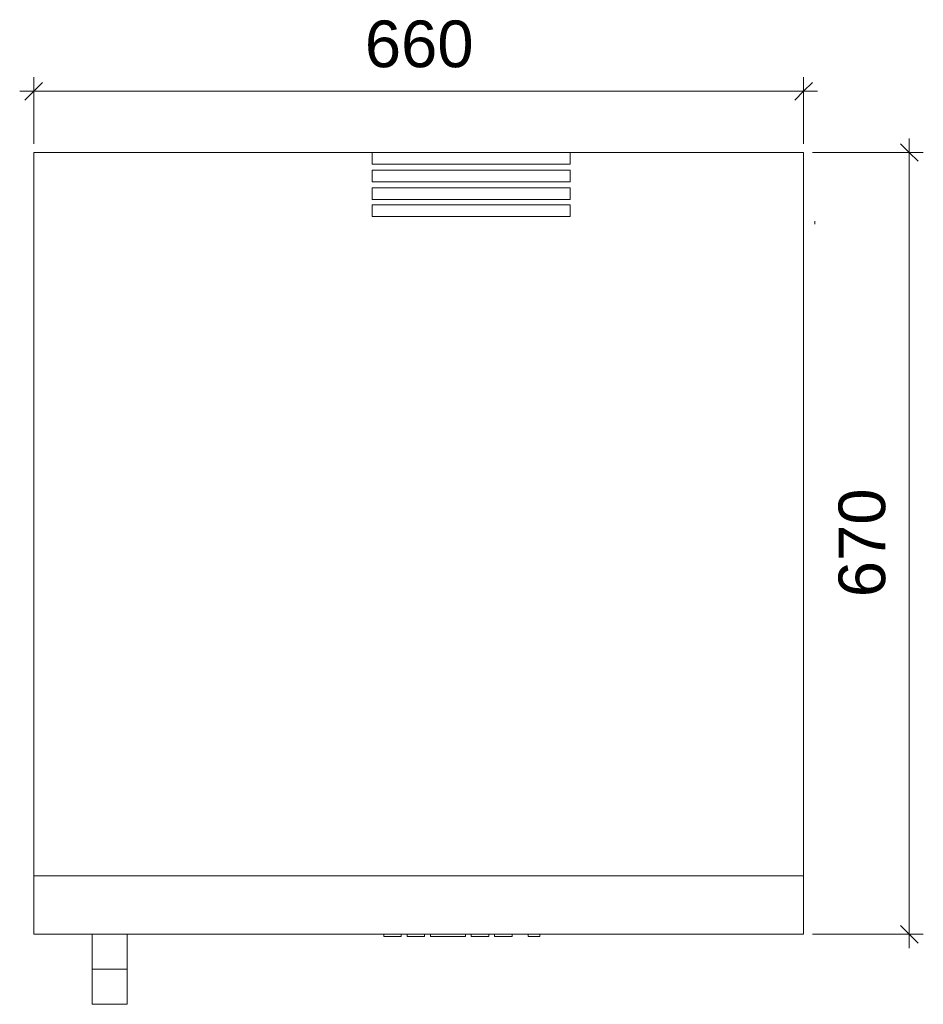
# Model space of a CAD drawing. Header units: millimetres. Extents: x 13583 to 39682, y -6726 to 1404.
# Tile 1 of 4: x 13583 to 14357, y -95 to 748. Entities that reach past the tile are written whole.
import ezdxf

# ---------------------------------------------------------------- set-up
doc = ezdxf.new("R2010")
doc.units = ezdxf.units.MM
for name, color, linetype, lineweight in [('A-ANNO-DIMS', 211, 'Continuous', 9), ('A-ANNO-DIMS-5', 211, 'Continuous', 9), ('A-DETL', 90, 'Continuous', 18), ('Q-SPCQ', 91, 'Continuous', 18)]:
    doc.layers.add(name, color=color, linetype=linetype, lineweight=lineweight)
doc.styles.add('Arial', font='arial.ttf', dxfattribs={"height": 40})
doc.dimstyles.new('Diagonal_-_8mm_Arial', dxfattribs={"dimscale": 304.8, "dimtxt": 40.810376, "dimasz": 0.049213, "dimexe": 0.03937, "dimexo": 0.024606, "dimgap": 0.028707, "dimtad": 1, "dimdec": 0, "dimzin": 0, "dimdsep": 46, "dimtxsty": 'Arial', "dimblk1": 'OBLIQUE', "dimblk2": 'OBLIQUE', "dimsah": 1, "dimcen": 0.09, "dimdle": 0.03937, "dimazin": 0, "dimtfac": 1, "dimtdec": 4, "dimtix": 1, "dimtmove": 0, "dimatfit": 3, "dimfxl": 1, "dimtvp": 1, "dimtfill": 1, "dimtolj": 1, "dimtzin": 0, "dimarcsym": 2})

# ---------------------------------------------------------------- blocks, each defined once
blk = doc.blocks.new('Wkb 4612_049 - WKb 4612-282437-FLOOR PLAN WKb 4612')
at = {"layer": 'Q-SPCQ'}
for p, q in [((-1000, -29.83), (-710, -29.83)), ((-1000, -29.83), (-1000, -649.83)), ((-540, -29.83), (-710, -29.83)), ((-710, -29.83), (-710, -39.83)), ((-540, -39.83), (-540, -29.83)), ((-540, -29.83), (-340, -29.83)), ((-340, -649.83), (-340, -29.83)), ((-710, -39.83), (-540, -39.83)), ((-540, -45.15), (-710, -45.15)), ((-710, -45.15), (-710, -55.15)), ((-540, -55.15), (-540, -45.15)), ((-710, -55.15), (-540, -55.15)), ((-540, -60.14), (-710, -60.14)), ((-710, -60.14), (-710, -70.14)), ((-540, -70.14), (-540, -60.14)), ((-710, -70.14), (-540, -70.14)), ((-540, -74.83), (-710, -74.83)), ((-710, -74.83), (-710, -84.83)), ((-540, -84.83), (-540, -74.83)), ((-710, -84.83), (-540, -84.83)), ((-1000, -649.83), (-340, -649.83)), ((-1000, -649.83), (-1000, -699.83)), ((-340, -649.83), (-1000, -649.83)), ((-340, -699.83), (-340, -649.83)), ((-340, -699.83), (-1000, -699.83)), ((-950, -729.83), (-950, -699.83)), ((-920, -699.83), (-920, -729.83)), ((-700, -699.83), (-700, -701.78)), ((-685, -701.78), (-685, -699.83)), ((-680, -699.83), (-680, -701.78)), ((-665, -701.78), (-665, -699.83)), ((-660, -699.83), (-660, -701.78)), ((-630, -701.78), (-630, -699.83)), ((-625, -701.78), (-625, -699.83)), ((-610, -699.83), (-610, -701.78)), ((-605, -701.78), (-605, -699.83)), ((-590, -699.83), (-590, -701.78)), ((-576.25, -699.83), (-576.25, -701.78)), ((-566.25, -701.78), (-566.25, -699.83)), ((-685, -701.78), (-700, -701.78)), ((-665, -701.78), (-680, -701.78)), ((-630, -701.78), (-660, -701.78)), ((-610, -701.78), (-625, -701.78)), ((-590, -701.78), (-605, -701.78)), ((-566.25, -701.78), (-576.25, -701.78)), ((-950, -759.83), (-950, -729.83)), ((-950, -729.83), (-920, -729.83)), ((-920, -729.83), (-920, -759.83)), ((-950, -759.83), (-920, -759.83))]:
    blk.add_line(p, q, dxfattribs=at)
blk = doc.blocks.new('DIMBLOCK1-FLOOR PLAN WKb 4612')
at = {"layer": 'A-ANNO-DIMS-5'}
for p, q in [((13594.92, 642.22), (13594.92, 699.11)), ((14254.92, 642.22), (14254.92, 699.11)), ((13582.92, 687.11), (14266.92, 687.11)), ((13594.92, 687.11), (13594.92, 642.22)), ((14254.92, 687.11), (14254.92, 642.22))]:
    blk.add_line(p, q, dxfattribs=at)
at = {"layer": 'A-ANNO-DIMS-5', "lineweight": 35}
for p, q in [((13594.92, 687.11), (13602.42, 694.61)), ((14254.92, 687.11), (14262.42, 694.61)), ((13594.92, 687.11), (13587.42, 679.61)), ((14254.92, 687.11), (14247.42, 679.61))]:
    blk.add_line(p, q, dxfattribs=at)
at = {"layer": 'A-ANNO-DIMS-5', "color": 0, "insert": (13878.77, 747.79), "char_height": 40, "width": 110.7531, "attachment_point": 1, "line_spacing_factor": 0.941778, "style": 'Arial', "bg_fill": 3, "box_fill_scale": 1.25, "bg_fill_color": 256, "bg_fill_true_color": 13158600, "bg_fill_transparency": 0}
blk.add_mtext('660', dxfattribs=at)
blk = doc.blocks.new('_Oblique')
at = {"color": 0, "linetype": 'ByBlock', "lineweight": -2}
blk.add_line((-0.5, -0.5), (0.5, 0.5), dxfattribs=at)
blk = doc.blocks.new('DIMBLOCK2-FLOOR PLAN WKb 4612')
at = {"layer": 'A-ANNO-DIMS-5', "lineweight": 35}
for p, q in [((14345.48, 634.72), (14337.98, 642.22)), ((14345.48, 634.72), (14352.98, 627.22)), ((14345.48, -35.28), (14337.98, -27.78)), ((14345.48, -35.28), (14352.98, -42.78))]:
    blk.add_line(p, q, dxfattribs=at)
at = {"layer": 'A-ANNO-DIMS-5'}
for p, q in [((14345.48, 646.72), (14345.48, -47.28)), ((14262.42, 634.72), (14357.48, 634.72)), ((14345.48, 634.72), (14262.42, 634.72)), ((14262.42, -35.28), (14357.48, -35.28)), ((14345.48, -35.28), (14262.42, -35.28))]:
    blk.add_line(p, q, dxfattribs=at)
at = {"layer": 'A-ANNO-DIMS-5', "color": 0, "insert": (14284.81, 253.57), "char_height": 40, "width": 110.7531, "attachment_point": 1, "rotation": 90, "line_spacing_factor": 0.941778, "style": 'Arial', "bg_fill": 3, "box_fill_scale": 1.25, "bg_fill_color": 256, "bg_fill_true_color": 13158600, "bg_fill_transparency": 0}
blk.add_mtext('670', dxfattribs=at)

msp = doc.modelspace()

# ---------------------------------------------------------------- linework, layer by layer
at = {"layer": 'A-DETL'}
msp.add_line((14264.36, 573.13), (14264.36, 575.8), dxfattribs=at)

# ---------------------------------------------------------------- block references
at = {"layer": 'Q-SPCQ'}
msp.add_blockref('Wkb 4612_049 - WKb 4612-282437-FLOOR PLAN WKb 4612', (14594.92, 664.56), dxfattribs=at)

# ---------------------------------------------------------------- next in the draw order: dimensions: what is measured, and where the dimension line sits
at = {"layer": 'A-ANNO-DIMS'}
dim = msp.add_linear_dim(base=(14254.92, 687.11), p1=(13594.92, 634.72), p2=(14254.92, 634.72), dimstyle='Diagonal_-_8mm_Arial', override={"dimpost": '<>', "dimfxl": 660}, dxfattribs=at)
dim.commit()
dim.dimension.update_dxf_attribs({"geometry": 'DIMBLOCK1-FLOOR PLAN WKb 4612', "text_midpoint": (13924.92, 716.28)})

# ---------------------------------------------------------------- next in the draw order: dimensions: what is measured, and where the dimension line sits
dim = msp.add_linear_dim(base=(14345.48, -35.28), p1=(14254.92, 634.72), p2=(14254.92, -35.28), angle=90, dimstyle='Diagonal_-_8mm_Arial', override={"dimpost": '<>', "dimfxl": 670}, dxfattribs=at)
dim.commit()
dim.dimension.update_dxf_attribs({"geometry": 'DIMBLOCK2-FLOOR PLAN WKb 4612', "text_midpoint": (14316.31, 299.72)})

doc.saveas('drawing.dxf')
